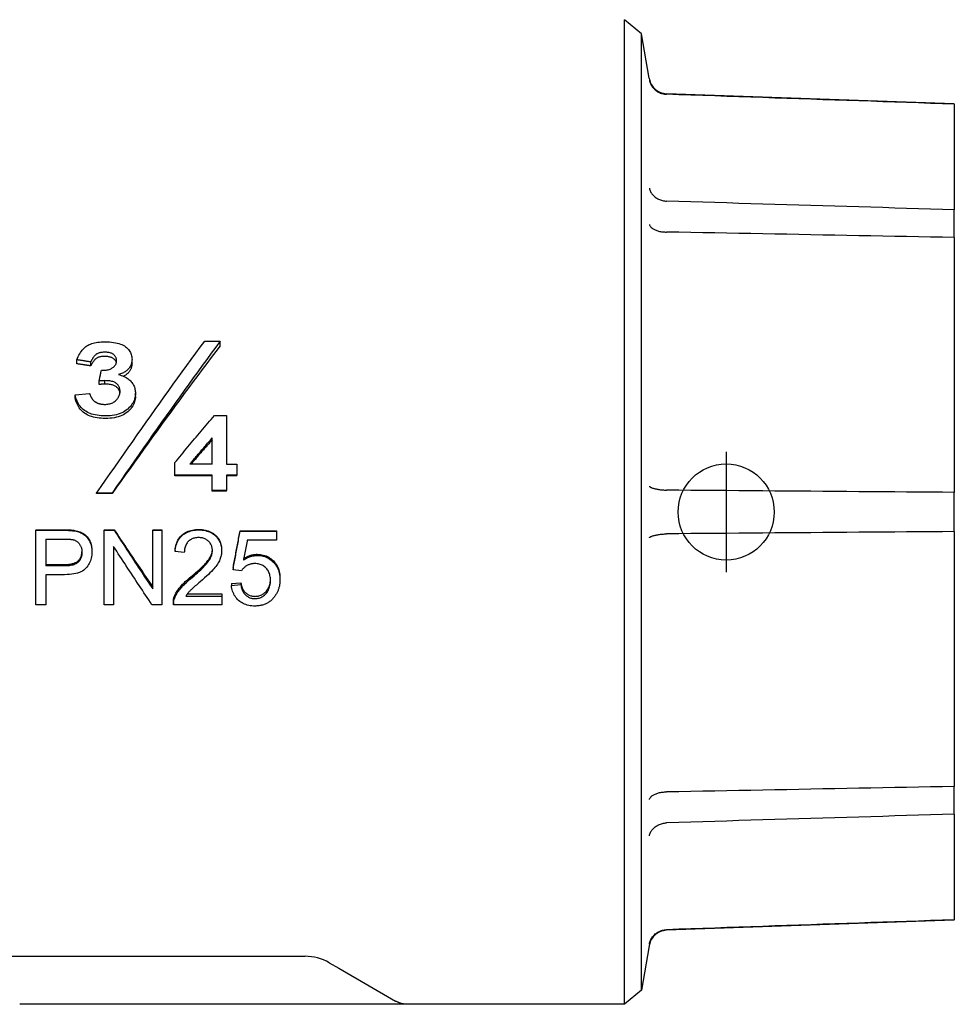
# Model space of a CAD drawing. Header units: millimetres. Extents: x 267 to 474, y 94 to 363.
# Tile 2 of 11: x 294 to 333, y 194 to 235. Entities that reach past the tile are written whole.
import ezdxf

# ---------------------------------------------------------------- set-up
doc = ezdxf.new("R2010")
doc.units = ezdxf.units.MM
doc.layers.add('DETAIL', color=2, linetype='Continuous')
doc.layers.add('ORIGIN', color=6, linetype='Continuous')

msp = doc.modelspace()

# ---------------------------------------------------------------- linework, layer by layer
at = {"layer": 'DETAIL'}
for p, q in [((319.561, 234.408), (318.857, 234.999)), ((318.857, 193.999), (318.857, 234.999)), ((319.561, 194.59), (319.561, 234.408)), ((319.886, 232.565), (319.561, 234.408)), ((332.593, 231.499), (320.604, 231.918)), ((320.612, 231.894), (320.604, 231.894)), ((332.593, 231.48), (332.593, 231.499)), ((332.593, 231.48), (332.593, 227.083)), ((332.593, 225.93), (332.593, 227.083)), ((332.593, 225.93), (332.593, 215.315)), ((301.381, 221.612), (302.025, 221.612)), ((302.025, 221.425), (302.025, 221.612)), ((296.048, 220.672), (296.048, 220.839)), ((296.634, 220.582), (296.634, 220.746)), ((298.349, 220.685), (298.349, 220.853)), ((296.981, 219.812), (296.981, 219.955)), ((297.219, 219.825), (297.219, 219.969)), ((295.98, 219.377), (296.579, 219.436)), ((295.98, 219.249), (295.98, 219.377)), ((298.49, 219.315), (298.49, 219.445)), ((301.783, 218.519), (302.286, 218.519)), ((302.286, 218.519), (302.286, 216.493)), ((301.692, 216.493), (301.692, 217.587)), ((300.128, 216.039), (300.128, 216.554)), ((301.692, 216.493), (300.754, 216.493)), ((302.286, 216.493), (302.711, 216.493)), ((302.711, 216.493), (302.711, 216.039)), ((301.692, 216.039), (300.128, 216.039)), ((300.128, 215.999), (300.128, 216.039)), ((301.692, 215.999), (300.128, 215.999)), ((301.692, 215.393), (301.692, 216.039)), ((302.286, 216.039), (302.286, 215.393)), ((302.711, 216.039), (302.286, 216.039)), ((302.711, 215.999), (302.286, 215.999)), ((302.711, 215.999), (302.711, 216.039)), ((297.516, 215.285), (296.876, 215.285)), ((296.876, 215.264), (296.876, 215.285)), ((297.516, 215.264), (296.876, 215.264)), ((297.516, 215.264), (297.516, 215.285)), ((302.286, 215.393), (301.692, 215.393)), ((301.692, 215.369), (301.692, 215.393)), ((302.286, 215.369), (301.692, 215.369)), ((302.286, 215.369), (302.286, 215.393)), ((332.593, 213.684), (332.593, 215.315)), ((294.35, 213.76), (295.501, 213.76)), ((294.35, 213.76), (294.35, 213.74)), ((294.35, 213.74), (295.501, 213.74)), ((294.35, 210.634), (294.35, 213.74)), ((295.966, 213.73), (295.966, 213.709)), ((297.191, 213.76), (297.605, 213.76)), ((297.191, 213.76), (297.191, 213.74)), ((297.191, 213.74), (297.605, 213.74)), ((297.191, 210.634), (297.191, 213.74)), ((297.605, 213.76), (297.605, 213.74)), ((299.209, 213.76), (299.595, 213.76)), ((299.209, 213.76), (299.209, 213.74)), ((299.209, 213.74), (299.595, 213.74)), ((299.209, 211.296), (299.209, 213.74)), ((299.595, 213.76), (299.595, 213.74)), ((299.595, 213.74), (299.595, 210.634)), ((302.851, 213.72), (304.367, 213.72)), ((302.851, 213.72), (302.851, 213.699)), ((302.851, 213.699), (304.367, 213.699)), ((304.367, 213.72), (304.367, 213.699)), ((304.367, 213.699), (304.367, 213.332)), ((332.593, 213.684), (332.593, 203.069)), ((294.755, 213.37), (294.755, 212.255)), ((294.755, 213.37), (295.536, 213.37)), ((304.367, 213.332), (303.151, 213.332)), ((296.679, 212.878), (296.679, 212.835)), ((297.577, 213.068), (297.577, 210.634)), ((300.141, 212.892), (300.141, 212.849)), ((300.527, 212.808), (300.141, 212.849)), ((302.082, 212.927), (302.082, 212.884)), ((294.755, 212.314), (295.543, 212.314)), ((295.543, 212.255), (294.755, 212.255)), ((302.556, 212.16), (302.556, 212.096)), ((302.907, 212.049), (302.556, 212.096)), ((294.755, 211.888), (294.755, 210.634)), ((295.538, 211.888), (294.755, 211.888)), ((304.511, 211.757), (304.511, 211.682)), ((302.489, 211.522), (302.882, 211.554)), ((302.489, 211.522), (302.489, 211.442)), ((302.489, 211.442), (302.882, 211.475)), ((302.882, 211.554), (302.882, 211.475)), ((300.115, 210.991), (300.115, 210.897)), ((300.592, 210.997), (302.087, 210.997)), ((300.654, 211.09), (302.087, 211.09)), ((302.087, 211.09), (302.087, 210.997)), ((302.087, 210.997), (302.087, 210.634)), ((294.755, 210.634), (294.35, 210.634)), ((297.577, 210.634), (297.191, 210.634)), ((299.595, 210.634), (299.181, 210.634)), ((300.071, 210.736), (300.071, 210.681)), ((302.087, 210.634), (300.071, 210.634)), ((332.593, 201.916), (332.593, 203.069)), ((332.593, 201.916), (332.593, 197.519)), ((332.593, 197.499), (320.604, 197.081)), ((332.593, 197.499), (332.593, 197.519)), ((320.604, 197.104), (320.612, 197.105)), ((319.886, 196.433), (319.561, 194.59)), ((292.964, 195.999), (305.557, 195.999)), ((306.557, 195.731), (306.959, 195.499)), ((306.959, 195.499), (309.325, 194.133)), ((319.561, 194.59), (318.857, 193.999)), ((309.825, 193.999), (293.671, 193.999)), ((318.857, 193.999), (309.825, 193.999))]:
    msp.add_line(p, q, dxfattribs=at)
at = {"layer": 'DETAIL', "flags": 128}
for points in [[(319.894, 232.494), (319.903, 232.453), (319.914, 232.413), (319.928, 232.374), (319.943, 232.336), (319.961, 232.299), (319.981, 232.262), (320.003, 232.227), (320.027, 232.193), (320.053, 232.161), (320.081, 232.129), (320.11, 232.1), (320.142, 232.072), (320.174, 232.046), (320.208, 232.022), (320.244, 231.999), (320.28, 231.979), (320.318, 231.961), (320.357, 231.944), (320.397, 231.93), (320.437, 231.919), (320.478, 231.909), (320.52, 231.902), (320.562, 231.897), (320.604, 231.894)], [(332.593, 231.48), (332.096, 231.497), (331.6, 231.514), (331.103, 231.531), (330.606, 231.548), (330.109, 231.566), (329.612, 231.583), (329.114, 231.6), (328.616, 231.617), (328.118, 231.635), (327.619, 231.652), (327.12, 231.669), (326.621, 231.686), (326.122, 231.704), (325.622, 231.721), (325.123, 231.738), (324.623, 231.755), (324.122, 231.773), (323.622, 231.79), (323.121, 231.807), (322.62, 231.825), (322.118, 231.842), (321.617, 231.859), (321.115, 231.877), (320.612, 231.894)], [(319.894, 227.979), (319.903, 227.944), (319.914, 227.909), (319.928, 227.875), (319.943, 227.842), (319.961, 227.809), (319.981, 227.777), (320.003, 227.745), (320.027, 227.715), (320.053, 227.687), (320.081, 227.659), (320.11, 227.633), (320.142, 227.608), (320.174, 227.584), (320.208, 227.562), (320.244, 227.542), (320.28, 227.524), (320.318, 227.507), (320.357, 227.492), (320.397, 227.479), (320.437, 227.467), (320.478, 227.458), (320.52, 227.451), (320.562, 227.445), (320.604, 227.442)], [(320.604, 227.442), (320.604, 227.442), (320.605, 227.442), (320.605, 227.442), (320.605, 227.442), (320.606, 227.442), (320.606, 227.442), (320.606, 227.442), (320.607, 227.442), (320.607, 227.442), (320.607, 227.442), (320.608, 227.442), (320.608, 227.442), (320.609, 227.442), (320.609, 227.442), (320.609, 227.442), (320.61, 227.442), (320.61, 227.442), (320.61, 227.442), (320.611, 227.442), (320.611, 227.442), (320.611, 227.442), (320.612, 227.442), (320.612, 227.442), (320.612, 227.442)], [(332.593, 227.083), (332.096, 227.098), (331.6, 227.113), (331.103, 227.128), (330.606, 227.143), (330.109, 227.157), (329.612, 227.172), (329.114, 227.187), (328.616, 227.202), (328.118, 227.217), (327.619, 227.232), (327.12, 227.247), (326.621, 227.262), (326.122, 227.277), (325.622, 227.292), (325.123, 227.307), (324.623, 227.322), (324.122, 227.337), (323.622, 227.352), (323.121, 227.367), (322.62, 227.382), (322.118, 227.397), (321.617, 227.412), (321.115, 227.427), (320.612, 227.442)], [(319.894, 226.467), (319.903, 226.445), (319.914, 226.424), (319.928, 226.403), (319.943, 226.382), (319.961, 226.362), (319.981, 226.343), (320.003, 226.324), (320.027, 226.306), (320.053, 226.289), (320.081, 226.272), (320.11, 226.257), (320.142, 226.243), (320.174, 226.229), (320.208, 226.217), (320.244, 226.205), (320.28, 226.195), (320.318, 226.186), (320.357, 226.178), (320.397, 226.171), (320.437, 226.166), (320.478, 226.162), (320.52, 226.159), (320.562, 226.157), (320.604, 226.157)], [(320.612, 226.157), (320.612, 226.157), (320.612, 226.157), (320.611, 226.157), (320.611, 226.157), (320.611, 226.157), (320.61, 226.157), (320.61, 226.157), (320.61, 226.157), (320.609, 226.157), (320.609, 226.157), (320.609, 226.157), (320.608, 226.157), (320.608, 226.157), (320.607, 226.157), (320.607, 226.157), (320.607, 226.157), (320.606, 226.157), (320.606, 226.157), (320.606, 226.157), (320.605, 226.157), (320.605, 226.157), (320.605, 226.157), (320.604, 226.157), (320.604, 226.157)], [(332.593, 225.93), (332.096, 225.939), (331.6, 225.948), (331.103, 225.958), (330.606, 225.967), (330.109, 225.977), (329.612, 225.986), (329.114, 225.996), (328.616, 226.005), (328.118, 226.014), (327.619, 226.024), (327.12, 226.033), (326.621, 226.043), (326.122, 226.052), (325.622, 226.062), (325.123, 226.071), (324.623, 226.081), (324.122, 226.09), (323.622, 226.1), (323.121, 226.109), (322.62, 226.119), (322.118, 226.128), (321.617, 226.138), (321.115, 226.147), (320.612, 226.157)], [(296.048, 220.839), (296.077, 220.908), (296.107, 220.972), (296.138, 221.033), (296.171, 221.091), (296.204, 221.145), (296.239, 221.195), (296.275, 221.242), (296.312, 221.285), (296.351, 221.325), (296.391, 221.361), (296.431, 221.393), (296.474, 221.422), (296.518, 221.449), (296.565, 221.473), (296.616, 221.494), (296.67, 221.514), (296.727, 221.531), (296.788, 221.545), (296.852, 221.558), (296.919, 221.568), (296.989, 221.576), (297.062, 221.582), (297.139, 221.585), (297.219, 221.586)], [(296.876, 215.285), (297.064, 215.555), (297.251, 215.826), (297.439, 216.096), (297.627, 216.366), (297.814, 216.636), (298.002, 216.905), (298.19, 217.173), (298.378, 217.441), (298.565, 217.709), (298.753, 217.976), (298.941, 218.242), (299.128, 218.507), (299.316, 218.772), (299.504, 219.035), (299.691, 219.298), (299.879, 219.56), (300.067, 219.821), (300.254, 220.08), (300.442, 220.339), (300.63, 220.596), (300.817, 220.852), (301.005, 221.107), (301.193, 221.36), (301.381, 221.612)], [(297.219, 221.586), (297.316, 221.585), (297.408, 221.58), (297.496, 221.573), (297.579, 221.563), (297.658, 221.55), (297.732, 221.534), (297.801, 221.516), (297.866, 221.494), (297.927, 221.47), (297.983, 221.442), (298.034, 221.412), (298.081, 221.379), (298.124, 221.343), (298.163, 221.306), (298.198, 221.268), (298.23, 221.228), (298.258, 221.186), (298.282, 221.143), (298.302, 221.099), (298.319, 221.053), (298.332, 221.005), (298.341, 220.956), (298.347, 220.905), (298.349, 220.853)], [(302.025, 221.612), (301.837, 221.36), (301.65, 221.107), (301.462, 220.852), (301.274, 220.596), (301.086, 220.339), (300.898, 220.08), (300.71, 219.821), (300.522, 219.56), (300.334, 219.298), (300.147, 219.035), (299.959, 218.772), (299.771, 218.507), (299.583, 218.242), (299.395, 217.976), (299.207, 217.709), (299.019, 217.441), (298.831, 217.173), (298.644, 216.905), (298.456, 216.636), (298.268, 216.366), (298.08, 216.096), (297.892, 215.826), (297.704, 215.555), (297.516, 215.285)], [(302.025, 221.425), (301.837, 221.18), (301.65, 220.933), (301.462, 220.685), (301.274, 220.436), (301.086, 220.185), (300.898, 219.933), (300.71, 219.68), (300.522, 219.427), (300.334, 219.172), (300.147, 218.916), (299.959, 218.659), (299.771, 218.402), (299.583, 218.143), (299.395, 217.884), (299.207, 217.624), (299.019, 217.364), (298.831, 217.103), (298.644, 216.841), (298.456, 216.579), (298.268, 216.317), (298.08, 216.054), (297.892, 215.791), (297.704, 215.528), (297.516, 215.264)], [(297.219, 221.153), (297.181, 221.152), (297.144, 221.15), (297.109, 221.147), (297.075, 221.143), (297.043, 221.137), (297.012, 221.131), (296.983, 221.123), (296.955, 221.114), (296.928, 221.103), (296.903, 221.092), (296.88, 221.079), (296.858, 221.065), (296.837, 221.049), (296.816, 221.031), (296.796, 221.012), (296.776, 220.99), (296.757, 220.967), (296.738, 220.941), (296.719, 220.914), (296.701, 220.884), (296.684, 220.853), (296.667, 220.819), (296.65, 220.784), (296.634, 220.746)], [(297.708, 220.804), (297.707, 220.828), (297.705, 220.851), (297.701, 220.874), (297.695, 220.896), (297.687, 220.918), (297.677, 220.939), (297.666, 220.959), (297.653, 220.979), (297.639, 220.998), (297.623, 221.016), (297.605, 221.034), (297.585, 221.051), (297.563, 221.068), (297.54, 221.082), (297.516, 221.096), (297.489, 221.108), (297.461, 221.118), (297.432, 221.127), (297.4, 221.135), (297.367, 221.141), (297.333, 221.146), (297.296, 221.15), (297.259, 221.152), (297.219, 221.153)], [(296.634, 220.746), (296.609, 220.75), (296.585, 220.754), (296.56, 220.758), (296.536, 220.762), (296.512, 220.766), (296.487, 220.77), (296.463, 220.773), (296.438, 220.777), (296.414, 220.781), (296.39, 220.785), (296.365, 220.789), (296.341, 220.793), (296.317, 220.797), (296.292, 220.801), (296.268, 220.804), (296.243, 220.808), (296.219, 220.812), (296.195, 220.816), (296.17, 220.82), (296.146, 220.824), (296.121, 220.828), (296.097, 220.832), (296.073, 220.835), (296.048, 220.839)], [(296.634, 220.582), (296.609, 220.586), (296.585, 220.589), (296.56, 220.593), (296.536, 220.597), (296.512, 220.601), (296.487, 220.605), (296.463, 220.608), (296.438, 220.612), (296.414, 220.616), (296.39, 220.62), (296.365, 220.623), (296.341, 220.627), (296.317, 220.631), (296.292, 220.635), (296.268, 220.639), (296.243, 220.642), (296.219, 220.646), (296.195, 220.65), (296.17, 220.654), (296.146, 220.657), (296.121, 220.661), (296.097, 220.665), (296.073, 220.669), (296.048, 220.672)], [(297.219, 220.978), (297.181, 220.977), (297.144, 220.975), (297.109, 220.972), (297.075, 220.968), (297.043, 220.963), (297.012, 220.956), (296.983, 220.948), (296.955, 220.94), (296.928, 220.929), (296.903, 220.918), (296.88, 220.906), (296.858, 220.892), (296.837, 220.877), (296.816, 220.859), (296.796, 220.84), (296.776, 220.819), (296.757, 220.796), (296.738, 220.772), (296.719, 220.745), (296.701, 220.716), (296.684, 220.685), (296.667, 220.653), (296.65, 220.618), (296.634, 220.582)], [(297.073, 220.399), (297.126, 220.399), (297.177, 220.401), (297.226, 220.405), (297.273, 220.41), (297.316, 220.417), (297.358, 220.426), (297.397, 220.436), (297.433, 220.449), (297.467, 220.463), (297.499, 220.478), (297.528, 220.496), (297.555, 220.515), (297.58, 220.535), (297.602, 220.557), (297.622, 220.578), (297.64, 220.601), (297.656, 220.624), (297.67, 220.647), (297.682, 220.672), (297.691, 220.697), (297.699, 220.723), (297.704, 220.749), (297.707, 220.776), (297.708, 220.804)], [(297.698, 220.718), (297.692, 220.736), (297.685, 220.754), (297.676, 220.771), (297.667, 220.788), (297.656, 220.805), (297.644, 220.821), (297.631, 220.836), (297.616, 220.851), (297.601, 220.866), (297.584, 220.88), (297.565, 220.893), (297.546, 220.906), (297.525, 220.917), (297.503, 220.928), (297.48, 220.937), (297.456, 220.946), (297.431, 220.953), (297.404, 220.96), (297.376, 220.965), (297.347, 220.97), (297.317, 220.973), (297.285, 220.976), (297.253, 220.977), (297.219, 220.978)], [(298.349, 220.853), (298.348, 220.817), (298.344, 220.782), (298.339, 220.747), (298.332, 220.713), (298.323, 220.68), (298.312, 220.647), (298.299, 220.615), (298.284, 220.583), (298.266, 220.553), (298.247, 220.522), (298.226, 220.493), (298.202, 220.464), (298.177, 220.436), (298.15, 220.409), (298.121, 220.384), (298.09, 220.36), (298.058, 220.338), (298.024, 220.317), (297.988, 220.297), (297.95, 220.279), (297.911, 220.262), (297.869, 220.247), (297.826, 220.233), (297.781, 220.22)], [(298.349, 220.685), (298.348, 220.658), (298.346, 220.631), (298.343, 220.605), (298.339, 220.579), (298.333, 220.553), (298.326, 220.527), (298.318, 220.502), (298.309, 220.478), (298.298, 220.453), (298.287, 220.429), (298.274, 220.406), (298.26, 220.383), (298.244, 220.36), (298.227, 220.337), (298.209, 220.315), (298.19, 220.294), (298.17, 220.273), (298.149, 220.253), (298.126, 220.234), (298.103, 220.215), (298.078, 220.198), (298.053, 220.181), (298.026, 220.165), (297.998, 220.15)], [(296.981, 219.955), (296.985, 219.974), (296.989, 219.993), (296.993, 220.011), (296.996, 220.03), (297, 220.048), (297.004, 220.067), (297.008, 220.085), (297.012, 220.104), (297.015, 220.122), (297.019, 220.141), (297.023, 220.159), (297.027, 220.178), (297.031, 220.196), (297.035, 220.215), (297.038, 220.233), (297.042, 220.252), (297.046, 220.27), (297.05, 220.289), (297.054, 220.307), (297.057, 220.325), (297.061, 220.344), (297.065, 220.362), (297.069, 220.381), (297.073, 220.399)], [(297.781, 220.22), (297.841, 220.205), (297.898, 220.187), (297.952, 220.168), (298.004, 220.148), (298.053, 220.126), (298.099, 220.102), (298.142, 220.077), (298.183, 220.05), (298.221, 220.021), (298.256, 219.991), (298.289, 219.96), (298.319, 219.926), (298.346, 219.892), (298.371, 219.856), (298.394, 219.819), (298.414, 219.782), (298.432, 219.743), (298.447, 219.704), (298.461, 219.663), (298.471, 219.621), (298.48, 219.579), (298.486, 219.535), (298.489, 219.491), (298.49, 219.445)], [(297.219, 219.969), (297.202, 219.968), (297.186, 219.967), (297.17, 219.966), (297.155, 219.965), (297.141, 219.964), (297.127, 219.963), (297.114, 219.962), (297.101, 219.961), (297.089, 219.961), (297.078, 219.96), (297.067, 219.959), (297.057, 219.959), (297.047, 219.958), (297.038, 219.958), (297.03, 219.957), (297.022, 219.957), (297.015, 219.957), (297.008, 219.956), (297.002, 219.956), (296.997, 219.956), (296.992, 219.956), (296.988, 219.956), (296.984, 219.955), (296.981, 219.955)], [(297.219, 219.825), (297.202, 219.824), (297.186, 219.823), (297.17, 219.822), (297.155, 219.821), (297.141, 219.82), (297.127, 219.819), (297.114, 219.818), (297.101, 219.818), (297.089, 219.817), (297.078, 219.816), (297.067, 219.816), (297.057, 219.815), (297.047, 219.815), (297.038, 219.814), (297.03, 219.814), (297.022, 219.813), (297.015, 219.813), (297.008, 219.813), (297.002, 219.812), (296.997, 219.812), (296.992, 219.812), (296.988, 219.812), (296.984, 219.812), (296.981, 219.812)], [(297.85, 219.522), (297.849, 219.555), (297.846, 219.588), (297.841, 219.619), (297.834, 219.649), (297.825, 219.678), (297.813, 219.705), (297.8, 219.732), (297.785, 219.757), (297.768, 219.781), (297.748, 219.805), (297.727, 219.827), (297.704, 219.847), (297.678, 219.867), (297.65, 219.885), (297.619, 219.901), (297.585, 219.915), (297.548, 219.928), (297.509, 219.939), (297.468, 219.948), (297.423, 219.955), (297.376, 219.961), (297.326, 219.966), (297.274, 219.968), (297.219, 219.969)], [(297.846, 219.455), (297.841, 219.483), (297.835, 219.509), (297.827, 219.535), (297.817, 219.56), (297.806, 219.584), (297.793, 219.607), (297.778, 219.629), (297.761, 219.651), (297.743, 219.671), (297.723, 219.69), (297.701, 219.709), (297.678, 219.726), (297.652, 219.742), (297.623, 219.756), (297.593, 219.769), (297.56, 219.781), (297.526, 219.791), (297.488, 219.8), (297.449, 219.808), (297.408, 219.814), (297.364, 219.819), (297.318, 219.822), (297.269, 219.824), (297.219, 219.825)], [(297.246, 218.5), (297.152, 218.502), (297.062, 218.507), (296.975, 218.515), (296.893, 218.526), (296.814, 218.54), (296.739, 218.558), (296.668, 218.578), (296.6, 218.602), (296.536, 218.629), (296.477, 218.659), (296.421, 218.693), (296.368, 218.729), (296.32, 218.769), (296.274, 218.811), (296.231, 218.856), (296.191, 218.903), (296.154, 218.953), (296.12, 219.006), (296.089, 219.061), (296.061, 219.119), (296.037, 219.18), (296.015, 219.243), (295.996, 219.309), (295.98, 219.377)], [(296.579, 219.436), (296.586, 219.416), (296.593, 219.397), (296.6, 219.378), (296.607, 219.36), (296.615, 219.342), (296.623, 219.325), (296.631, 219.308), (296.639, 219.292), (296.647, 219.277), (296.655, 219.261), (296.664, 219.247), (296.672, 219.233), (296.681, 219.219), (296.69, 219.206), (296.699, 219.193), (296.709, 219.181), (296.718, 219.17), (296.728, 219.159), (296.738, 219.149), (296.748, 219.139), (296.758, 219.129), (296.768, 219.12), (296.779, 219.112), (296.789, 219.104)], [(297.21, 218.981), (297.257, 218.982), (297.303, 218.985), (297.347, 218.991), (297.389, 218.999), (297.43, 219.009), (297.47, 219.021), (297.508, 219.035), (297.544, 219.052), (297.579, 219.071), (297.612, 219.092), (297.644, 219.115), (297.674, 219.14), (297.702, 219.167), (297.728, 219.195), (297.751, 219.224), (297.772, 219.254), (297.79, 219.284), (297.806, 219.316), (297.82, 219.348), (297.831, 219.381), (297.839, 219.415), (297.845, 219.45), (297.849, 219.485), (297.85, 219.522)], [(298.49, 219.445), (298.488, 219.383), (298.481, 219.322), (298.47, 219.263), (298.454, 219.204), (298.434, 219.147), (298.41, 219.092), (298.381, 219.037), (298.347, 218.984), (298.309, 218.932), (298.266, 218.882), (298.219, 218.832), (298.168, 218.784), (298.112, 218.739), (298.053, 218.698), (297.989, 218.66), (297.922, 218.627), (297.851, 218.597), (297.776, 218.571), (297.698, 218.55), (297.615, 218.532), (297.529, 218.518), (297.438, 218.508), (297.344, 218.502), (297.246, 218.5)], [(297.246, 218.395), (297.152, 218.396), (297.062, 218.401), (296.975, 218.409), (296.893, 218.42), (296.814, 218.434), (296.739, 218.451), (296.668, 218.471), (296.6, 218.494), (296.536, 218.521), (296.477, 218.55), (296.421, 218.583), (296.368, 218.618), (296.32, 218.657), (296.274, 218.698), (296.231, 218.741), (296.191, 218.787), (296.154, 218.836), (296.12, 218.887), (296.089, 218.941), (296.061, 218.998), (296.037, 219.057), (296.015, 219.118), (295.996, 219.182), (295.98, 219.249)], [(296.789, 219.104), (296.804, 219.094), (296.819, 219.084), (296.835, 219.075), (296.85, 219.066), (296.866, 219.058), (296.882, 219.05), (296.899, 219.043), (296.915, 219.036), (296.932, 219.029), (296.949, 219.023), (296.966, 219.017), (296.983, 219.012), (297.001, 219.007), (297.019, 219.002), (297.037, 218.998), (297.055, 218.995), (297.074, 218.991), (297.093, 218.989), (297.112, 218.986), (297.131, 218.984), (297.15, 218.983), (297.17, 218.982), (297.19, 218.981), (297.21, 218.981)], [(298.49, 219.315), (298.488, 219.254), (298.481, 219.195), (298.47, 219.137), (298.454, 219.08), (298.434, 219.025), (298.41, 218.971), (298.381, 218.918), (298.347, 218.866), (298.309, 218.815), (298.266, 218.766), (298.219, 218.718), (298.168, 218.672), (298.112, 218.628), (298.053, 218.587), (297.989, 218.551), (297.922, 218.518), (297.851, 218.489), (297.776, 218.464), (297.698, 218.443), (297.615, 218.426), (297.529, 218.412), (297.438, 218.403), (297.344, 218.397), (297.246, 218.395)], [(300.128, 216.554), (300.196, 216.636), (300.265, 216.719), (300.334, 216.801), (300.403, 216.883), (300.472, 216.966), (300.541, 217.048), (300.61, 217.13), (300.679, 217.212), (300.748, 217.294), (300.817, 217.376), (300.886, 217.458), (300.955, 217.54), (301.024, 217.622), (301.093, 217.704), (301.162, 217.786), (301.231, 217.867), (301.3, 217.949), (301.369, 218.031), (301.438, 218.112), (301.507, 218.194), (301.576, 218.275), (301.645, 218.356), (301.714, 218.437), (301.783, 218.519)], [(300.754, 216.493), (300.793, 216.539), (300.832, 216.584), (300.871, 216.63), (300.91, 216.676), (300.949, 216.722), (300.988, 216.767), (301.027, 216.813), (301.067, 216.858), (301.106, 216.904), (301.145, 216.95), (301.184, 216.995), (301.223, 217.041), (301.262, 217.086), (301.301, 217.132), (301.34, 217.178), (301.379, 217.223), (301.418, 217.269), (301.457, 217.314), (301.496, 217.36), (301.535, 217.405), (301.574, 217.45), (301.613, 217.496), (301.652, 217.541), (301.692, 217.587)], [(301.692, 217.505), (301.654, 217.463), (301.617, 217.421), (301.58, 217.379), (301.543, 217.337), (301.506, 217.295), (301.469, 217.253), (301.432, 217.211), (301.394, 217.169), (301.357, 217.127), (301.32, 217.085), (301.283, 217.042), (301.246, 217), (301.209, 216.958), (301.172, 216.916), (301.134, 216.874), (301.097, 216.831), (301.06, 216.789), (301.023, 216.747), (300.986, 216.705), (300.949, 216.662), (300.911, 216.62), (300.874, 216.578), (300.837, 216.535), (300.8, 216.493)], [(319.894, 215.569), (319.903, 215.559), (319.914, 215.55), (319.928, 215.541), (319.943, 215.531), (319.961, 215.522), (319.981, 215.513), (320.003, 215.504), (320.027, 215.496), (320.053, 215.488), (320.081, 215.48), (320.11, 215.472), (320.142, 215.465), (320.174, 215.458), (320.208, 215.451), (320.244, 215.445), (320.28, 215.439), (320.318, 215.433), (320.357, 215.428), (320.397, 215.424), (320.437, 215.42), (320.478, 215.416), (320.52, 215.413), (320.562, 215.41), (320.604, 215.408)], [(320.604, 215.408), (320.604, 215.408), (320.605, 215.408), (320.605, 215.408), (320.605, 215.408), (320.606, 215.408), (320.606, 215.408), (320.606, 215.408), (320.607, 215.408), (320.607, 215.408), (320.607, 215.408), (320.608, 215.408), (320.608, 215.408), (320.609, 215.408), (320.609, 215.408), (320.609, 215.408), (320.61, 215.408), (320.61, 215.408), (320.61, 215.408), (320.611, 215.408), (320.611, 215.408), (320.611, 215.408), (320.612, 215.408), (320.612, 215.408), (320.612, 215.408)], [(332.593, 215.315), (332.096, 215.319), (331.6, 215.323), (331.103, 215.327), (330.606, 215.33), (330.109, 215.334), (329.612, 215.338), (329.114, 215.342), (328.616, 215.346), (328.118, 215.35), (327.619, 215.354), (327.12, 215.357), (326.621, 215.361), (326.122, 215.365), (325.622, 215.369), (325.123, 215.373), (324.623, 215.377), (324.122, 215.381), (323.622, 215.385), (323.121, 215.389), (322.62, 215.393), (322.118, 215.396), (321.617, 215.4), (321.115, 215.404), (320.612, 215.408)], [(295.501, 213.76), (295.526, 213.76), (295.551, 213.76), (295.575, 213.759), (295.598, 213.759), (295.621, 213.759), (295.644, 213.758), (295.666, 213.757), (295.688, 213.756), (295.709, 213.756), (295.73, 213.755), (295.75, 213.753), (295.769, 213.752), (295.788, 213.751), (295.807, 213.75), (295.825, 213.748), (295.843, 213.746), (295.86, 213.745), (295.876, 213.743), (295.893, 213.741), (295.908, 213.739), (295.923, 213.737), (295.938, 213.734), (295.952, 213.732), (295.966, 213.73)], [(295.501, 213.74), (295.526, 213.74), (295.551, 213.74), (295.575, 213.739), (295.598, 213.739), (295.621, 213.738), (295.644, 213.738), (295.666, 213.737), (295.688, 213.736), (295.709, 213.735), (295.73, 213.734), (295.75, 213.733), (295.769, 213.732), (295.788, 213.731), (295.807, 213.729), (295.825, 213.728), (295.843, 213.726), (295.86, 213.724), (295.876, 213.722), (295.893, 213.72), (295.908, 213.718), (295.923, 213.716), (295.938, 213.714), (295.952, 213.711), (295.966, 213.709)], [(295.966, 213.73), (296.021, 213.719), (296.074, 213.707), (296.124, 213.692), (296.173, 213.676), (296.219, 213.657), (296.262, 213.636), (296.303, 213.613), (296.342, 213.588), (296.379, 213.561), (296.414, 213.53), (296.447, 213.498), (296.479, 213.462), (296.508, 213.424), (296.536, 213.384), (296.562, 213.34), (296.586, 213.294), (296.608, 213.247), (296.627, 213.197), (296.643, 213.147), (296.656, 213.096), (296.666, 213.043), (296.674, 212.989), (296.678, 212.934), (296.679, 212.878)], [(295.966, 213.709), (296.021, 213.698), (296.074, 213.685), (296.124, 213.67), (296.173, 213.653), (296.219, 213.634), (296.262, 213.613), (296.303, 213.589), (296.342, 213.563), (296.379, 213.535), (296.414, 213.504), (296.447, 213.471), (296.479, 213.434), (296.508, 213.395), (296.536, 213.353), (296.562, 213.309), (296.586, 213.262), (296.608, 213.213), (296.627, 213.162), (296.643, 213.111), (296.656, 213.058), (296.666, 213.004), (296.674, 212.949), (296.678, 212.892), (296.679, 212.835)], [(297.605, 213.76), (297.671, 213.66), (297.738, 213.56), (297.805, 213.461), (297.872, 213.361), (297.939, 213.262), (298.006, 213.162), (298.072, 213.063), (298.139, 212.963), (298.206, 212.864), (298.273, 212.764), (298.34, 212.665), (298.407, 212.566), (298.473, 212.467), (298.54, 212.368), (298.607, 212.269), (298.674, 212.17), (298.741, 212.071), (298.808, 211.972), (298.874, 211.873), (298.941, 211.774), (299.008, 211.676), (299.075, 211.577), (299.142, 211.479), (299.209, 211.38)], [(297.605, 213.74), (297.671, 213.637), (297.738, 213.535), (297.805, 213.433), (297.872, 213.331), (297.939, 213.228), (298.006, 213.126), (298.072, 213.024), (298.139, 212.922), (298.206, 212.82), (298.273, 212.718), (298.34, 212.616), (298.407, 212.514), (298.473, 212.412), (298.54, 212.31), (298.607, 212.208), (298.674, 212.107), (298.741, 212.005), (298.808, 211.903), (298.874, 211.802), (298.941, 211.701), (299.008, 211.599), (299.075, 211.498), (299.142, 211.397), (299.209, 211.296)], [(300.141, 212.892), (300.149, 212.962), (300.16, 213.029), (300.174, 213.094), (300.191, 213.155), (300.212, 213.214), (300.235, 213.27), (300.261, 213.323), (300.291, 213.373), (300.323, 213.421), (300.358, 213.465), (300.397, 213.507), (300.438, 213.546), (300.483, 213.582), (300.529, 213.615), (300.578, 213.645), (300.63, 213.671), (300.684, 213.695), (300.741, 213.715), (300.8, 213.732), (300.861, 213.746), (300.925, 213.757), (300.991, 213.765), (301.06, 213.77), (301.131, 213.771)], [(300.141, 212.849), (300.149, 212.921), (300.16, 212.99), (300.174, 213.056), (300.191, 213.119), (300.212, 213.179), (300.235, 213.237), (300.261, 213.291), (300.291, 213.343), (300.323, 213.392), (300.358, 213.438), (300.397, 213.48), (300.438, 213.52), (300.483, 213.557), (300.529, 213.591), (300.578, 213.622), (300.63, 213.649), (300.684, 213.673), (300.741, 213.694), (300.8, 213.712), (300.861, 213.726), (300.925, 213.737), (300.991, 213.745), (301.06, 213.75), (301.131, 213.752)], [(301.131, 213.771), (301.203, 213.77), (301.273, 213.765), (301.339, 213.756), (301.404, 213.744), (301.465, 213.729), (301.525, 213.711), (301.581, 213.689), (301.635, 213.664), (301.687, 213.635), (301.736, 213.603), (301.782, 213.568), (301.826, 213.529), (301.867, 213.488), (301.904, 213.445), (301.938, 213.4), (301.968, 213.354), (301.995, 213.306), (302.018, 213.257), (302.038, 213.206), (302.054, 213.153), (302.066, 213.099), (302.075, 213.043), (302.08, 212.986), (302.082, 212.927)], [(301.131, 213.752), (301.203, 213.75), (301.273, 213.745), (301.339, 213.736), (301.404, 213.724), (301.465, 213.708), (301.525, 213.689), (301.581, 213.667), (301.635, 213.641), (301.687, 213.612), (301.736, 213.579), (301.782, 213.542), (301.826, 213.503), (301.867, 213.46), (301.904, 213.416), (301.938, 213.37), (301.968, 213.323), (301.995, 213.274), (302.018, 213.223), (302.038, 213.171), (302.054, 213.117), (302.066, 213.061), (302.075, 213.004), (302.08, 212.945), (302.082, 212.884)], [(302.556, 212.16), (302.569, 212.224), (302.581, 212.289), (302.593, 212.354), (302.605, 212.419), (302.618, 212.484), (302.63, 212.549), (302.642, 212.614), (302.655, 212.678), (302.667, 212.743), (302.679, 212.808), (302.692, 212.874), (302.704, 212.939), (302.716, 213.004), (302.728, 213.069), (302.741, 213.134), (302.753, 213.199), (302.765, 213.264), (302.778, 213.329), (302.79, 213.394), (302.802, 213.46), (302.815, 213.525), (302.827, 213.59), (302.839, 213.655), (302.851, 213.72)], [(302.556, 212.096), (302.569, 212.163), (302.581, 212.229), (302.593, 212.296), (302.605, 212.363), (302.618, 212.429), (302.63, 212.496), (302.642, 212.563), (302.655, 212.629), (302.667, 212.696), (302.679, 212.763), (302.692, 212.83), (302.704, 212.896), (302.716, 212.963), (302.728, 213.03), (302.741, 213.097), (302.753, 213.164), (302.765, 213.231), (302.778, 213.298), (302.79, 213.364), (302.802, 213.431), (302.815, 213.498), (302.827, 213.565), (302.839, 213.632), (302.851, 213.699)], [(332.593, 213.684), (332.096, 213.68), (331.6, 213.676), (331.103, 213.672), (330.606, 213.668), (330.109, 213.664), (329.612, 213.661), (329.114, 213.657), (328.616, 213.653), (328.118, 213.649), (327.619, 213.645), (327.12, 213.641), (326.621, 213.637), (326.122, 213.633), (325.622, 213.63), (325.123, 213.626), (324.623, 213.622), (324.122, 213.618), (323.622, 213.614), (323.121, 213.61), (322.62, 213.606), (322.118, 213.602), (321.617, 213.598), (321.115, 213.594), (320.612, 213.59)], [(295.536, 213.37), (295.558, 213.37), (295.58, 213.37), (295.602, 213.37), (295.622, 213.369), (295.642, 213.369), (295.662, 213.368), (295.681, 213.368), (295.699, 213.367), (295.717, 213.366), (295.734, 213.365), (295.751, 213.364), (295.767, 213.363), (295.782, 213.362), (295.797, 213.361), (295.811, 213.359), (295.825, 213.358), (295.838, 213.356), (295.85, 213.354), (295.862, 213.352), (295.873, 213.35), (295.884, 213.348), (295.894, 213.346), (295.903, 213.344), (295.912, 213.342)], [(295.912, 213.342), (295.938, 213.334), (295.963, 213.325), (295.987, 213.314), (296.011, 213.302), (296.033, 213.289), (296.055, 213.274), (296.076, 213.258), (296.096, 213.241), (296.115, 213.222), (296.133, 213.202), (296.15, 213.181), (296.167, 213.158), (296.182, 213.134), (296.196, 213.11), (296.209, 213.085), (296.22, 213.058), (296.23, 213.032), (296.239, 213.004), (296.247, 212.976), (296.253, 212.947), (296.257, 212.917), (296.261, 212.886), (296.263, 212.855), (296.263, 212.823)], [(301.122, 213.435), (301.078, 213.433), (301.035, 213.43), (300.994, 213.424), (300.954, 213.416), (300.916, 213.406), (300.879, 213.393), (300.844, 213.378), (300.81, 213.36), (300.778, 213.341), (300.748, 213.319), (300.718, 213.294), (300.691, 213.268), (300.665, 213.239), (300.641, 213.209), (300.62, 213.177), (300.601, 213.143), (300.584, 213.107), (300.569, 213.069), (300.556, 213.03), (300.546, 212.989), (300.538, 212.947), (300.532, 212.902), (300.528, 212.856), (300.527, 212.808)], [(301.696, 212.894), (301.695, 212.932), (301.692, 212.968), (301.686, 213.004), (301.678, 213.038), (301.668, 213.072), (301.656, 213.104), (301.642, 213.136), (301.625, 213.166), (301.607, 213.196), (301.585, 213.224), (301.562, 213.252), (301.537, 213.278), (301.51, 213.303), (301.481, 213.326), (301.451, 213.347), (301.42, 213.365), (301.387, 213.381), (301.353, 213.396), (301.318, 213.407), (301.282, 213.417), (301.244, 213.425), (301.204, 213.43), (301.164, 213.434), (301.122, 213.435)], [(303.151, 213.332), (303.144, 213.297), (303.138, 213.262), (303.131, 213.227), (303.124, 213.192), (303.117, 213.157), (303.11, 213.122), (303.103, 213.088), (303.096, 213.053), (303.089, 213.018), (303.083, 212.983), (303.076, 212.948), (303.069, 212.913), (303.062, 212.878), (303.055, 212.843), (303.048, 212.808), (303.041, 212.773), (303.034, 212.739), (303.028, 212.704), (303.021, 212.669), (303.014, 212.634), (303.007, 212.599), (303, 212.564), (302.993, 212.53), (302.986, 212.495)], [(319.894, 213.43), (319.903, 213.439), (319.914, 213.449), (319.928, 213.458), (319.943, 213.467), (319.961, 213.476), (319.981, 213.485), (320.003, 213.494), (320.027, 213.503), (320.053, 213.511), (320.081, 213.519), (320.11, 213.527), (320.142, 213.534), (320.174, 213.541), (320.208, 213.548), (320.244, 213.554), (320.28, 213.56), (320.318, 213.565), (320.357, 213.57), (320.397, 213.575), (320.437, 213.579), (320.478, 213.583), (320.52, 213.586), (320.562, 213.588), (320.604, 213.59)], [(320.612, 213.59), (320.612, 213.59), (320.612, 213.59), (320.611, 213.59), (320.611, 213.59), (320.611, 213.59), (320.61, 213.59), (320.61, 213.59), (320.61, 213.59), (320.609, 213.59), (320.609, 213.59), (320.609, 213.59), (320.608, 213.59), (320.608, 213.59), (320.607, 213.59), (320.607, 213.59), (320.607, 213.59), (320.606, 213.59), (320.606, 213.59), (320.606, 213.59), (320.605, 213.59), (320.605, 213.59), (320.605, 213.59), (320.604, 213.59), (320.604, 213.59)], [(296.679, 212.835), (296.678, 212.769), (296.673, 212.706), (296.664, 212.644), (296.652, 212.583), (296.636, 212.525), (296.617, 212.468), (296.595, 212.413), (296.569, 212.359), (296.54, 212.308), (296.507, 212.258), (296.471, 212.209), (296.432, 212.163), (296.388, 212.119), (296.338, 212.079), (296.283, 212.042), (296.222, 212.01), (296.156, 211.981), (296.085, 211.957), (296.007, 211.936), (295.925, 211.919), (295.836, 211.905), (295.742, 211.896), (295.643, 211.89), (295.538, 211.888)], [(295.543, 212.314), (295.605, 212.315), (295.665, 212.318), (295.721, 212.323), (295.775, 212.329), (295.825, 212.338), (295.872, 212.349), (295.917, 212.361), (295.958, 212.376), (295.996, 212.392), (296.031, 212.41), (296.063, 212.43), (296.092, 212.452), (296.118, 212.476), (296.143, 212.502), (296.164, 212.529), (296.184, 212.558), (296.202, 212.588), (296.217, 212.62), (296.23, 212.653), (296.241, 212.688), (296.25, 212.725), (296.256, 212.763), (296.261, 212.803), (296.263, 212.844)], [(296.263, 212.823), (296.262, 212.778), (296.259, 212.736), (296.253, 212.695), (296.245, 212.656), (296.235, 212.618), (296.222, 212.582), (296.207, 212.548), (296.19, 212.516), (296.171, 212.485), (296.149, 212.456), (296.126, 212.429), (296.099, 212.403), (296.07, 212.38), (296.038, 212.358), (296.003, 212.338), (295.965, 212.321), (295.923, 212.306), (295.878, 212.292), (295.83, 212.281), (295.779, 212.272), (295.725, 212.264), (295.667, 212.259), (295.606, 212.256), (295.543, 212.255)], [(299.181, 210.634), (299.114, 210.735), (299.047, 210.835), (298.98, 210.936), (298.913, 211.037), (298.847, 211.137), (298.78, 211.238), (298.713, 211.339), (298.646, 211.44), (298.579, 211.541), (298.512, 211.643), (298.446, 211.744), (298.379, 211.845), (298.312, 211.947), (298.245, 212.049), (298.178, 212.15), (298.111, 212.252), (298.045, 212.354), (297.978, 212.456), (297.911, 212.557), (297.844, 212.659), (297.777, 212.761), (297.71, 212.863), (297.644, 212.966), (297.577, 213.068)], [(300.852, 211.846), (300.931, 211.911), (301.005, 211.974), (301.075, 212.034), (301.141, 212.092), (301.202, 212.148), (301.259, 212.202), (301.312, 212.253), (301.361, 212.302), (301.405, 212.349), (301.446, 212.394), (301.482, 212.436), (301.513, 212.476), (301.541, 212.515), (301.567, 212.553), (301.59, 212.59), (301.611, 212.628), (301.63, 212.665), (301.646, 212.702), (301.66, 212.738), (301.672, 212.774), (301.681, 212.81), (301.688, 212.846), (301.693, 212.881), (301.696, 212.916)], [(300.852, 211.775), (300.933, 211.843), (301.008, 211.908), (301.08, 211.972), (301.147, 212.033), (301.209, 212.091), (301.267, 212.147), (301.321, 212.201), (301.37, 212.252), (301.414, 212.301), (301.455, 212.347), (301.49, 212.391), (301.522, 212.433), (301.55, 212.473), (301.575, 212.513), (301.598, 212.553), (301.619, 212.592), (301.637, 212.631), (301.652, 212.669), (301.666, 212.708), (301.677, 212.745), (301.685, 212.783), (301.691, 212.82), (301.695, 212.857), (301.696, 212.894)], [(302.082, 212.884), (302.081, 212.838), (302.077, 212.791), (302.072, 212.745), (302.063, 212.698), (302.053, 212.652), (302.04, 212.607), (302.025, 212.561), (302.008, 212.516), (301.987, 212.471), (301.964, 212.425), (301.938, 212.378), (301.908, 212.331), (301.876, 212.283), (301.84, 212.235), (301.801, 212.186), (301.759, 212.137), (301.712, 212.085), (301.657, 212.028), (301.596, 211.966), (301.528, 211.9), (301.452, 211.83), (301.369, 211.755), (301.279, 211.675), (301.182, 211.59)], [(302.986, 212.495), (303.009, 212.511), (303.032, 212.526), (303.055, 212.54), (303.078, 212.554), (303.102, 212.567), (303.125, 212.58), (303.149, 212.592), (303.172, 212.603), (303.196, 212.613), (303.22, 212.623), (303.244, 212.632), (303.268, 212.641), (303.292, 212.649), (303.316, 212.656), (303.34, 212.662), (303.364, 212.668), (303.389, 212.673), (303.413, 212.677), (303.438, 212.681), (303.463, 212.684), (303.488, 212.686), (303.513, 212.688), (303.538, 212.689), (303.563, 212.689)], [(302.998, 212.556), (303.021, 212.57), (303.043, 212.585), (303.066, 212.598), (303.089, 212.611), (303.112, 212.623), (303.134, 212.635), (303.157, 212.646), (303.181, 212.656), (303.204, 212.666), (303.227, 212.675), (303.25, 212.684), (303.274, 212.692), (303.297, 212.699), (303.321, 212.706), (303.345, 212.712), (303.369, 212.717), (303.393, 212.722), (303.417, 212.726), (303.441, 212.729), (303.465, 212.732), (303.489, 212.734), (303.514, 212.736), (303.538, 212.737), (303.563, 212.737)], [(303.563, 212.737), (303.629, 212.735), (303.693, 212.729), (303.755, 212.72), (303.815, 212.707), (303.874, 212.689), (303.931, 212.668), (303.987, 212.643), (304.04, 212.615), (304.092, 212.582), (304.142, 212.546), (304.19, 212.506), (304.237, 212.462), (304.281, 212.415), (304.321, 212.366), (304.357, 212.315), (304.389, 212.261), (304.418, 212.206), (304.443, 212.148), (304.464, 212.088), (304.481, 212.026), (304.494, 211.962), (304.504, 211.896), (304.509, 211.827), (304.511, 211.757)], [(303.563, 212.689), (303.629, 212.688), (303.693, 212.682), (303.755, 212.672), (303.815, 212.658), (303.874, 212.64), (303.931, 212.619), (303.987, 212.593), (304.04, 212.564), (304.092, 212.53), (304.142, 212.493), (304.19, 212.452), (304.237, 212.407), (304.281, 212.359), (304.321, 212.308), (304.357, 212.256), (304.389, 212.201), (304.418, 212.144), (304.443, 212.084), (304.464, 212.023), (304.481, 211.959), (304.494, 211.893), (304.504, 211.825), (304.509, 211.755), (304.511, 211.682)], [(303.463, 212.352), (303.433, 212.352), (303.403, 212.35), (303.374, 212.347), (303.346, 212.343), (303.318, 212.338), (303.291, 212.331), (303.264, 212.324), (303.237, 212.315), (303.211, 212.305), (303.186, 212.294), (303.161, 212.282), (303.136, 212.268), (303.112, 212.254), (303.09, 212.239), (303.067, 212.223), (303.046, 212.206), (303.026, 212.189), (303.006, 212.171), (302.988, 212.153), (302.97, 212.133), (302.953, 212.113), (302.937, 212.093), (302.922, 212.071), (302.907, 212.049)], [(304.114, 211.647), (304.113, 211.7), (304.109, 211.752), (304.103, 211.801), (304.094, 211.849), (304.083, 211.895), (304.069, 211.939), (304.053, 211.981), (304.034, 212.021), (304.013, 212.059), (303.989, 212.096), (303.963, 212.13), (303.935, 212.163), (303.904, 212.193), (303.872, 212.221), (303.838, 212.246), (303.803, 212.268), (303.766, 212.288), (303.727, 212.305), (303.687, 212.319), (303.645, 212.331), (303.602, 212.34), (303.557, 212.347), (303.511, 212.351), (303.463, 212.352)], [(300.115, 210.991), (300.129, 211.025), (300.143, 211.059), (300.159, 211.092), (300.177, 211.126), (300.195, 211.159), (300.215, 211.193), (300.236, 211.226), (300.259, 211.259), (300.283, 211.292), (300.308, 211.325), (300.334, 211.358), (300.362, 211.39), (300.391, 211.424), (300.422, 211.458), (300.456, 211.492), (300.492, 211.528), (300.529, 211.565), (300.569, 211.602), (300.611, 211.641), (300.655, 211.68), (300.701, 211.72), (300.749, 211.761), (300.8, 211.803), (300.852, 211.846)], [(300.115, 210.897), (300.129, 210.931), (300.143, 210.966), (300.159, 211), (300.177, 211.035), (300.195, 211.069), (300.215, 211.103), (300.236, 211.137), (300.259, 211.171), (300.283, 211.205), (300.308, 211.239), (300.334, 211.273), (300.362, 211.306), (300.391, 211.34), (300.422, 211.375), (300.456, 211.411), (300.492, 211.448), (300.529, 211.486), (300.569, 211.524), (300.611, 211.564), (300.655, 211.604), (300.701, 211.645), (300.749, 211.687), (300.8, 211.731), (300.852, 211.775)], [(301.182, 211.59), (301.128, 211.544), (301.077, 211.5), (301.029, 211.459), (300.984, 211.421), (300.943, 211.384), (300.906, 211.351), (300.871, 211.32), (300.84, 211.291), (300.813, 211.265), (300.788, 211.242), (300.767, 211.221), (300.75, 211.203), (300.734, 211.186), (300.719, 211.169), (300.704, 211.152), (300.69, 211.135), (300.676, 211.118), (300.663, 211.1), (300.65, 211.083), (300.637, 211.066), (300.625, 211.049), (300.614, 211.032), (300.603, 211.015), (300.592, 210.997)], [(303.467, 210.987), (303.511, 210.988), (303.554, 210.992), (303.596, 210.999), (303.636, 211.008), (303.675, 211.02), (303.713, 211.034), (303.75, 211.051), (303.786, 211.071), (303.82, 211.093), (303.854, 211.119), (303.886, 211.146), (303.917, 211.177), (303.947, 211.209), (303.974, 211.244), (303.999, 211.28), (304.021, 211.318), (304.041, 211.358), (304.059, 211.399), (304.074, 211.443), (304.087, 211.487), (304.097, 211.534), (304.105, 211.583), (304.11, 211.633), (304.113, 211.684)], [(303.467, 210.892), (303.513, 210.893), (303.556, 210.898), (303.599, 210.905), (303.641, 210.915), (303.681, 210.928), (303.72, 210.943), (303.757, 210.962), (303.794, 210.984), (303.829, 211.008), (303.863, 211.035), (303.896, 211.065), (303.928, 211.098), (303.957, 211.134), (303.985, 211.171), (304.009, 211.21), (304.031, 211.251), (304.05, 211.294), (304.067, 211.339), (304.081, 211.385), (304.093, 211.434), (304.102, 211.484), (304.109, 211.537), (304.112, 211.591), (304.114, 211.647)], [(304.511, 211.682), (304.511, 211.647), (304.51, 211.613), (304.508, 211.579), (304.505, 211.545), (304.501, 211.512), (304.496, 211.479), (304.491, 211.446), (304.484, 211.414), (304.477, 211.382), (304.469, 211.351), (304.46, 211.32), (304.451, 211.289), (304.44, 211.259), (304.429, 211.23), (304.417, 211.2), (304.404, 211.171), (304.39, 211.143), (304.375, 211.115), (304.36, 211.087), (304.343, 211.06), (304.326, 211.033), (304.308, 211.007), (304.289, 210.981), (304.27, 210.955)], [(303.47, 210.583), (303.402, 210.585), (303.335, 210.589), (303.271, 210.598), (303.209, 210.609), (303.149, 210.624), (303.092, 210.641), (303.036, 210.662), (302.983, 210.687), (302.931, 210.714), (302.882, 210.745), (302.835, 210.779), (302.79, 210.817), (302.747, 210.857), (302.708, 210.899), (302.672, 210.944), (302.639, 210.99), (302.609, 211.039), (302.583, 211.09), (302.559, 211.143), (302.539, 211.199), (302.522, 211.256), (302.507, 211.316), (302.497, 211.378), (302.489, 211.442)], [(302.882, 211.554), (302.89, 211.508), (302.9, 211.464), (302.911, 211.421), (302.924, 211.381), (302.938, 211.342), (302.954, 211.306), (302.972, 211.271), (302.991, 211.239), (303.012, 211.208), (303.034, 211.18), (303.058, 211.153), (303.084, 211.128), (303.111, 211.106), (303.138, 211.085), (303.167, 211.066), (303.197, 211.05), (303.227, 211.035), (303.259, 211.022), (303.291, 211.011), (303.325, 211.003), (303.359, 210.996), (303.394, 210.991), (303.43, 210.988), (303.467, 210.987)], [(302.882, 211.475), (302.89, 211.427), (302.9, 211.382), (302.911, 211.338), (302.924, 211.296), (302.938, 211.257), (302.954, 211.219), (302.972, 211.184), (302.991, 211.151), (303.012, 211.119), (303.034, 211.09), (303.058, 211.063), (303.084, 211.037), (303.111, 211.014), (303.138, 210.993), (303.167, 210.974), (303.197, 210.956), (303.227, 210.941), (303.259, 210.928), (303.291, 210.917), (303.325, 210.908), (303.359, 210.901), (303.394, 210.896), (303.43, 210.893), (303.467, 210.892)], [(300.071, 210.736), (300.071, 210.747), (300.071, 210.758), (300.071, 210.769), (300.071, 210.78), (300.071, 210.791), (300.072, 210.802), (300.073, 210.812), (300.074, 210.823), (300.075, 210.834), (300.077, 210.845), (300.078, 210.855), (300.08, 210.866), (300.082, 210.877), (300.084, 210.887), (300.086, 210.898), (300.089, 210.908), (300.091, 210.919), (300.094, 210.929), (300.097, 210.94), (300.1, 210.95), (300.104, 210.96), (300.108, 210.971), (300.111, 210.981), (300.115, 210.991)], [(300.071, 210.634), (300.071, 210.646), (300.071, 210.657), (300.071, 210.668), (300.071, 210.679), (300.071, 210.69), (300.072, 210.702), (300.073, 210.713), (300.074, 210.724), (300.075, 210.735), (300.077, 210.746), (300.078, 210.757), (300.08, 210.768), (300.082, 210.779), (300.084, 210.789), (300.086, 210.8), (300.089, 210.811), (300.091, 210.822), (300.094, 210.833), (300.097, 210.843), (300.1, 210.854), (300.104, 210.865), (300.108, 210.875), (300.111, 210.886), (300.115, 210.897)], [(304.27, 210.955), (304.245, 210.925), (304.219, 210.896), (304.193, 210.868), (304.166, 210.841), (304.138, 210.816), (304.11, 210.792), (304.08, 210.77), (304.05, 210.748), (304.02, 210.728), (303.988, 210.709), (303.956, 210.692), (303.923, 210.676), (303.889, 210.661), (303.855, 210.647), (303.82, 210.635), (303.784, 210.624), (303.747, 210.615), (303.71, 210.606), (303.672, 210.599), (303.633, 210.593), (303.593, 210.589), (303.553, 210.586), (303.512, 210.584), (303.47, 210.583)], [(332.593, 203.069), (332.096, 203.06), (331.6, 203.05), (331.103, 203.041), (330.606, 203.031), (330.109, 203.022), (329.612, 203.013), (329.114, 203.003), (328.616, 202.994), (328.118, 202.984), (327.619, 202.975), (327.12, 202.965), (326.621, 202.956), (326.122, 202.946), (325.622, 202.937), (325.123, 202.927), (324.623, 202.918), (324.122, 202.909), (323.622, 202.899), (323.121, 202.89), (322.62, 202.88), (322.118, 202.871), (321.617, 202.861), (321.115, 202.852), (320.612, 202.842)], [(319.894, 202.532), (319.903, 202.554), (319.914, 202.575), (319.928, 202.596), (319.943, 202.617), (319.961, 202.637), (319.981, 202.656), (320.003, 202.675), (320.027, 202.693), (320.053, 202.71), (320.081, 202.726), (320.11, 202.742), (320.142, 202.756), (320.174, 202.77), (320.208, 202.782), (320.244, 202.793), (320.28, 202.804), (320.318, 202.813), (320.357, 202.821), (320.397, 202.827), (320.437, 202.833), (320.478, 202.837), (320.52, 202.84), (320.562, 202.842), (320.604, 202.842)], [(320.604, 202.842), (320.604, 202.842), (320.605, 202.842), (320.605, 202.842), (320.605, 202.842), (320.606, 202.842), (320.606, 202.842), (320.606, 202.842), (320.607, 202.842), (320.607, 202.842), (320.607, 202.842), (320.608, 202.842), (320.608, 202.842), (320.609, 202.842), (320.609, 202.842), (320.609, 202.842), (320.61, 202.842), (320.61, 202.842), (320.61, 202.842), (320.611, 202.842), (320.611, 202.842), (320.611, 202.842), (320.612, 202.842), (320.612, 202.842), (320.612, 202.842)], [(332.593, 201.916), (332.096, 201.901), (331.6, 201.886), (331.103, 201.871), (330.606, 201.856), (330.109, 201.841), (329.612, 201.826), (329.114, 201.811), (328.616, 201.797), (328.118, 201.782), (327.619, 201.767), (327.12, 201.752), (326.621, 201.737), (326.122, 201.722), (325.622, 201.707), (325.123, 201.692), (324.623, 201.677), (324.122, 201.662), (323.622, 201.647), (323.121, 201.632), (322.62, 201.617), (322.118, 201.602), (321.617, 201.587), (321.115, 201.572), (320.612, 201.557)], [(319.894, 201.019), (319.903, 201.054), (319.914, 201.089), (319.928, 201.124), (319.943, 201.157), (319.961, 201.19), (319.981, 201.222), (320.003, 201.253), (320.027, 201.283), (320.053, 201.312), (320.081, 201.34), (320.11, 201.366), (320.142, 201.391), (320.174, 201.414), (320.208, 201.436), (320.244, 201.457), (320.28, 201.475), (320.318, 201.492), (320.357, 201.507), (320.397, 201.52), (320.437, 201.531), (320.478, 201.541), (320.52, 201.548), (320.562, 201.553), (320.604, 201.556)], [(320.612, 201.557), (320.612, 201.557), (320.612, 201.557), (320.611, 201.557), (320.611, 201.557), (320.611, 201.557), (320.61, 201.557), (320.61, 201.557), (320.61, 201.557), (320.609, 201.557), (320.609, 201.557), (320.609, 201.557), (320.608, 201.557), (320.608, 201.557), (320.607, 201.557), (320.607, 201.557), (320.607, 201.557), (320.606, 201.557), (320.606, 201.557), (320.606, 201.557), (320.605, 201.557), (320.605, 201.556), (320.605, 201.556), (320.604, 201.556), (320.604, 201.556)], [(332.593, 197.519), (332.096, 197.502), (331.6, 197.485), (331.103, 197.467), (330.606, 197.45), (330.109, 197.433), (329.612, 197.416), (329.114, 197.399), (328.616, 197.381), (328.118, 197.364), (327.619, 197.347), (327.12, 197.33), (326.621, 197.312), (326.122, 197.295), (325.622, 197.278), (325.123, 197.261), (324.623, 197.243), (324.122, 197.226), (323.622, 197.209), (323.121, 197.191), (322.62, 197.174), (322.118, 197.157), (321.617, 197.139), (321.115, 197.122), (320.612, 197.105)], [(319.894, 196.505), (319.903, 196.545), (319.914, 196.585), (319.928, 196.624), (319.943, 196.663), (319.961, 196.7), (319.981, 196.736), (320.003, 196.772), (320.027, 196.806), (320.053, 196.838), (320.081, 196.869), (320.11, 196.899), (320.142, 196.927), (320.174, 196.953), (320.208, 196.977), (320.244, 196.999), (320.28, 197.02), (320.318, 197.038), (320.357, 197.054), (320.397, 197.068), (320.437, 197.08), (320.478, 197.09), (320.52, 197.097), (320.562, 197.102), (320.604, 197.104)], [(309.825, 193.999), (309.804, 194), (309.784, 194), (309.763, 194.001), (309.743, 194.003), (309.722, 194.005), (309.701, 194.007), (309.68, 194.01), (309.659, 194.013), (309.637, 194.017), (309.616, 194.022), (309.595, 194.026), (309.574, 194.032), (309.553, 194.037), (309.531, 194.043), (309.51, 194.05), (309.489, 194.057), (309.468, 194.065), (309.447, 194.073), (309.426, 194.082), (309.406, 194.091), (309.385, 194.101), (309.365, 194.111), (309.345, 194.122), (309.325, 194.133)]]:
    msp.add_lwpolyline(points, dxfattribs=at)
at = {"layer": 'DETAIL'}
for centre, radius, start, end in [((322.348, 232.999), 2.5, 190, 190.9295), ((320.63, 232.668), 0.75, 190.9295, 268), ((320.63, 196.331), 0.75, 92, 169.0705), ((322.348, 195.999), 2.5, 169.0705, 170), ((305.557, 193.999), 2, 60, 90)]:
    msp.add_arc(centre, radius, start, end, dxfattribs=at)
at = {"layer": 'ORIGIN'}
msp.add_line((323.093, 216.999), (323.093, 211.999), dxfattribs=at)
msp.add_circle((323.093, 214.499), 2, dxfattribs=at)

doc.saveas('drawing.dxf')
